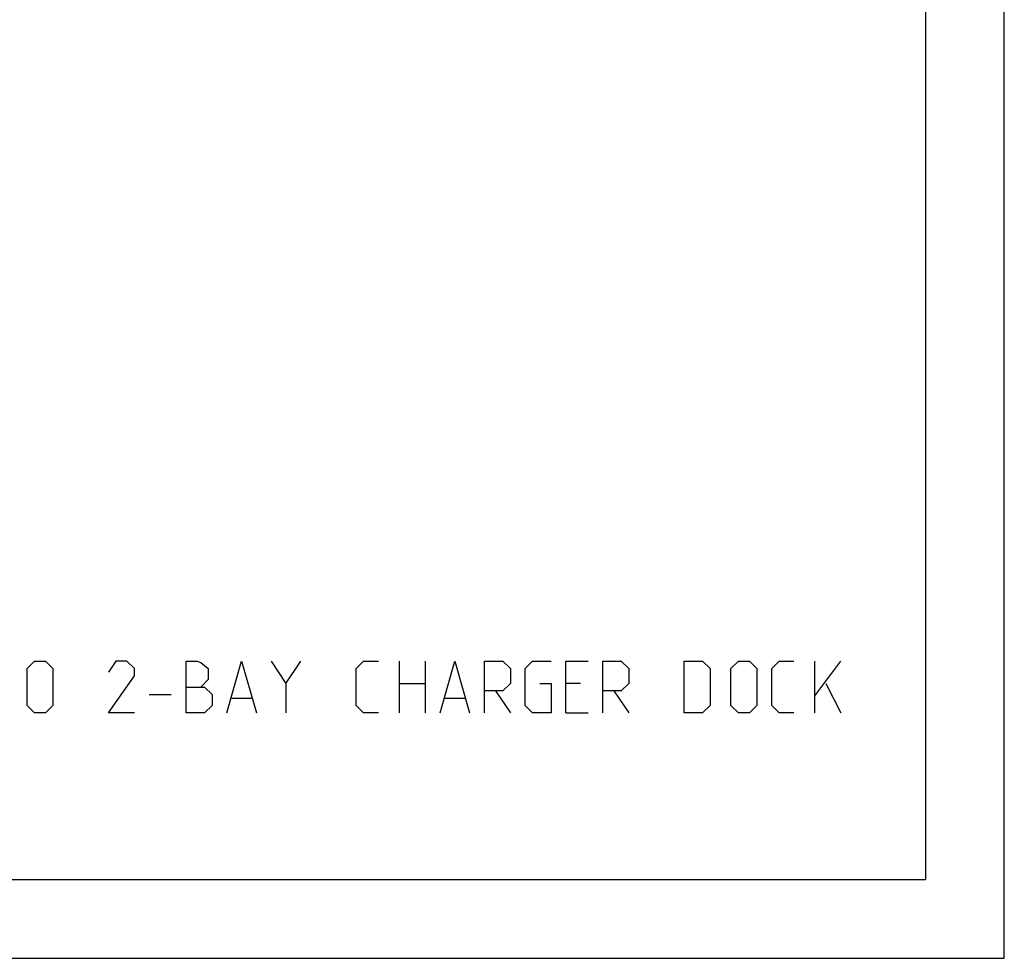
# Model space of a CAD drawing. Header units: inches. Extents: x 0 to 17, y 0 to 11.
# Tile 23 of 35: x 13.3 to 17, y 0 to 3.6. Entities that reach past the tile are written whole.
import ezdxf

# ---------------------------------------------------------------- set-up
doc = ezdxf.new("R2010")
doc.units = ezdxf.units.IN
doc.header["$LTSCALE"] = 0.935
doc.header["$MEASUREMENT"] = 0
doc.layers.get('0').update_dxf_attribs({"linetype": 'CONTINUOUS'})

msp = doc.modelspace()

# ---------------------------------------------------------------- linework, layer by layer
at = {"color": 7, "linetype": 'Continuous'}
for p, q in [((17, 0), (17, 11)), ((16.7, 10.7), (16.7, 0.3)), ((0.3, 0.3), (16.7, 0.3)), ((0, 0), (17, 0))]:
    msp.add_line(p, q, dxfattribs=at)
at = {"color": 2, "linetype": 'Continuous'}
for p, q in [((14.269, 1.0449), (14.3252, 1.1292)), ((14.7002, 0.9324), (14.7002, 1.1292)), ((14.7986, 1.1292), (14.7986, 0.9324)), ((16.2797, 0.9324), (16.2797, 1.1292)), ((16.2797, 0.998), (16.3781, 1.1292)), ((14.7002, 1.0449), (14.7986, 1.0449)), ((15.0657, 1.0167), (15.122, 0.9324)), ((15.3891, 1.0449), (15.3329, 1.0449)), ((15.5157, 1.0167), (15.5719, 0.9324)), ((16.3218, 1.0449), (16.3781, 0.9324)), ((13.7487, 1.0027), (13.8331, 1.0027)), ((14.0627, 0.9886), (14.1377, 0.9886)), ((14.8736, 0.9886), (14.9486, 0.9886)), ((15.3329, 0.9324), (15.4173, 0.9324))]:
    msp.add_line(p, q, dxfattribs=at)
for points in [[(13.2847, 0.9605), (13.2847, 1.1011), (13.3128, 1.1292), (13.355, 1.1292), (13.3831, 1.1011), (13.3831, 0.9605), (13.355, 0.9324), (13.3128, 0.9324), (13.2847, 0.9605)], [(13.6925, 0.9324), (13.5941, 0.9324), (13.6925, 1.073), (13.6925, 1.1011), (13.6644, 1.1292), (13.6222, 1.1292), (13.5941, 1.0871)], [(13.8893, 0.9324), (13.8893, 1.1292), (13.9315, 1.1292), (13.9456, 1.1245), (13.9737, 1.1011), (13.9737, 1.0589), (13.9456, 1.0308)], [(14.044, 0.9324), (14.1002, 1.1292), (14.1565, 0.9324)], [(14.2127, 1.1292), (14.269, 1.0449), (14.269, 0.9324)], [(14.6205, 0.9324), (14.5642, 0.9324), (14.5361, 0.9605), (14.5361, 1.1011), (14.5642, 1.1292), (14.6205, 1.1292)], [(14.8548, 0.9324), (14.9111, 1.1292), (14.9673, 0.9324)], [(15.0236, 0.9324), (15.0236, 1.1292), (15.0939, 1.1292), (15.122, 1.1011), (15.122, 1.0449), (15.0939, 1.0167), (15.0236, 1.0167)], [(15.2345, 1.0449), (15.2767, 1.0449), (15.2767, 0.9324), (15.2064, 0.9324), (15.1782, 0.9605), (15.1782, 1.1011), (15.2064, 1.1292), (15.2767, 1.1292)], [(15.3329, 0.9324), (15.3329, 1.1292), (15.4173, 1.1292)], [(15.4735, 0.9324), (15.4735, 1.1292), (15.5438, 1.1292), (15.5719, 1.1011), (15.5719, 1.0449), (15.5438, 1.0167), (15.4735, 1.0167)], [(15.7828, 0.9324), (15.7828, 1.1292), (15.8531, 1.1292), (15.8813, 1.1011), (15.8813, 0.9605), (15.8531, 0.9324), (15.7828, 0.9324)], [(15.9609, 0.9605), (15.9609, 1.1011), (15.9891, 1.1292), (16.0313, 1.1292), (16.0594, 1.1011), (16.0594, 0.9605), (16.0313, 0.9324), (15.9891, 0.9324), (15.9609, 0.9605)], [(16.2, 0.9324), (16.1437, 0.9324), (16.1156, 0.9605), (16.1156, 1.1011), (16.1437, 1.1292), (16.2, 1.1292)], [(13.8893, 1.0308), (13.9596, 1.0308), (13.9878, 1.0027), (13.9878, 0.9605), (13.9596, 0.9324), (13.8893, 0.9324)]]:
    msp.add_lwpolyline(points, dxfattribs=at)

doc.saveas('drawing.dxf')
